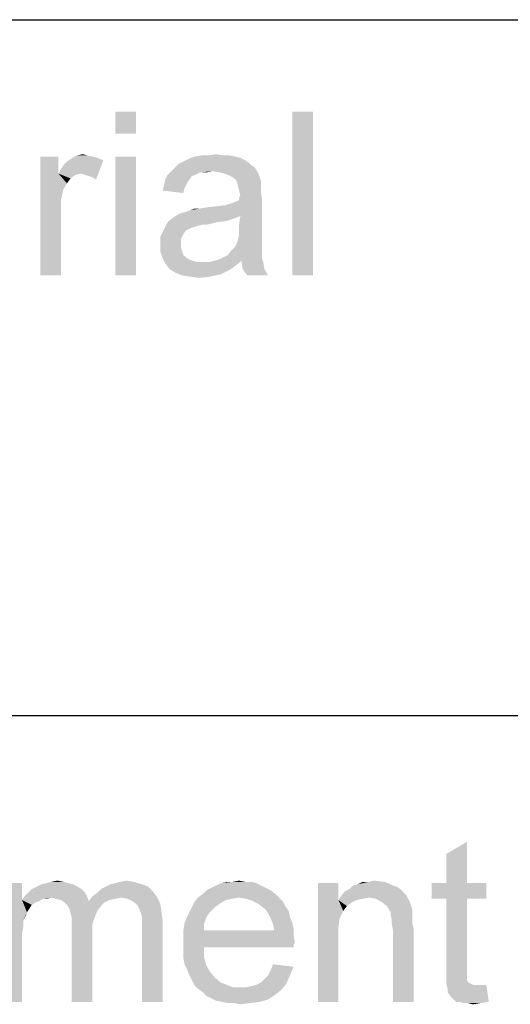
# Paper-space layout '61767N-2-A-2_1_1' of a CAD drawing. Header units: millimetres. Extents: x 0 to 594, y 1 to 420.
# Tile 149 of 222: x 435 to 441, y 69 to 81. Entities that reach past the tile are written whole.
import ezdxf

# ---------------------------------------------------------------- set-up
doc = ezdxf.new("R2010")
doc.units = ezdxf.units.MM
doc.header["$LTSCALE"] = 32.67
doc.layers.add('61767N-2-A-2_DXF_FORMAT', color=7, linetype='CONTINUOUS')
doc.layers.add('DETAIL', color=7, linetype='CONTINUOUS')

psp = doc.layouts.new('61767N-2-A-2_1_1')

# ---------------------------------------------------------------- linework, layer by layer
at = {"layer": '61767N-2-A-2_DXF_FORMAT', "color": 2, "linetype": 'Continuous'}
for p, q in [((409, 80.662), (584, 80.662)), ((409, 72.162), (484, 72.162))]:
    psp.add_line(p, q, dxfattribs=at)
for points in [[(436.4963, 79.537), (436.2444, 79.2703), (436.2444, 79.537)], [(436.2444, 79.2703), (436.4963, 79.537), (436.4963, 79.2703)], [(438.6593, 79.537), (438.4074, 77.537), (438.4074, 79.537)], [(438.4074, 77.537), (438.6593, 79.537), (438.6593, 77.537)], [(435.5482, 78.9889), (435.5482, 78.7814), (435.3259, 77.537)], [(435.5482, 78.9889), (435.3259, 77.537), (435.3259, 78.9889)], [(435.5482, 78.7814), (435.5778, 78.8407), (436.0963, 78.9444)], [(435.8296, 78.7814), (435.5482, 78.7814), (436.0963, 78.9444)], [(435.5778, 78.8407), (435.6222, 78.9), (436.0963, 78.9444)], [(435.6222, 78.9), (435.6519, 78.9296), (436.0963, 78.9444)], [(436.0963, 78.9444), (435.6519, 78.9296), (435.6963, 78.9592)], [(435.9037, 79.0037), (435.963, 78.9889), (435.6963, 78.9592)], [(435.9037, 79.0037), (435.6963, 78.9592), (435.7704, 79.0037)], [(435.963, 78.9889), (436.0222, 78.974), (435.6963, 78.9592)], [(435.6963, 78.9592), (436.0222, 78.974), (436.0963, 78.9444)], [(435.7704, 79.0037), (435.8444, 79.0185), (435.9037, 79.0037)], [(435.8741, 78.7666), (435.8296, 78.7814), (436.0963, 78.9444)], [(435.9185, 78.7518), (435.8741, 78.7666), (436.0963, 78.9444)], [(435.963, 78.737), (435.9185, 78.7518), (436.0963, 78.9444)], [(435.963, 78.737), (436.0963, 78.9444), (436.0074, 78.7074)], [(436.4963, 78.9889), (436.2444, 77.537), (436.2444, 78.9889)], [(436.2444, 77.537), (436.4963, 78.9889), (436.4963, 77.537)], [(437.8741, 78.9148), (437.0148, 78.9), (437.0741, 78.9296)], [(437.0148, 78.9), (437.8741, 78.9148), (437.9037, 78.8851)], [(437.8296, 78.9444), (437.0741, 78.9296), (437.1333, 78.9592)], [(437.0741, 78.9296), (437.8296, 78.9444), (437.8741, 78.9148)], [(437.7111, 78.9889), (437.7704, 78.974), (437.1333, 78.9592)], [(437.7111, 78.9889), (437.1333, 78.9592), (437.2074, 78.9889)], [(437.1333, 78.9592), (437.7704, 78.974), (437.8296, 78.9444)], [(437.563, 79.0037), (437.637, 79.0037), (437.2074, 78.9889)], [(437.3852, 79.0037), (437.563, 79.0037), (437.2074, 78.9889)], [(437.3852, 79.0037), (437.2074, 78.9889), (437.2963, 79.0037)], [(437.2074, 78.9889), (437.637, 79.0037), (437.7111, 78.9889)], [(437.3852, 79.0037), (437.4741, 79.0185), (437.563, 79.0037)], [(437.4296, 78.8111), (437.2815, 78.7963), (436.8815, 78.7666)], [(437.4296, 78.8111), (436.8815, 78.7666), (436.9259, 78.8111)], [(436.8815, 78.7666), (437.2815, 78.7963), (437.2222, 78.7666)], [(437.9482, 78.8555), (436.9259, 78.8111), (436.9704, 78.8555)], [(437.4296, 78.8111), (436.9259, 78.8111), (437.9482, 78.8555)], [(437.9037, 78.8851), (436.9704, 78.8555), (437.0148, 78.9)], [(436.9704, 78.8555), (437.9037, 78.8851), (437.9482, 78.8555)], [(437.2815, 78.7963), (437.4296, 78.8111), (437.3556, 78.7963)], [(437.5185, 78.7963), (437.4296, 78.8111), (437.9482, 78.8555)], [(437.5778, 78.7814), (437.5185, 78.7963), (437.9482, 78.8555)], [(437.5778, 78.7814), (437.9482, 78.8555), (437.9926, 78.7814)], [(435.5482, 78.7814), (435.6074, 78.5889), (435.3259, 77.537)], [(435.5482, 78.7814), (435.8296, 78.7814), (435.7556, 78.7666)], [(435.5482, 78.7814), (435.7556, 78.7666), (435.6963, 78.7222)], [(435.5482, 78.7814), (435.6963, 78.7222), (435.6519, 78.6629)], [(435.5482, 78.7814), (435.6519, 78.6629), (435.6074, 78.5889)], [(437.1482, 78.7074), (437.1185, 78.6629), (436.837, 78.6333)], [(437.1482, 78.7074), (436.837, 78.6333), (436.8519, 78.7074)], [(437.2222, 78.7666), (437.1778, 78.7518), (436.8519, 78.7074)], [(437.2222, 78.7666), (436.8519, 78.7074), (436.8815, 78.7666)], [(436.8519, 78.7074), (437.1778, 78.7518), (437.1482, 78.7074)], [(437.9926, 78.7814), (437.6519, 78.7518), (437.5778, 78.7814)], [(437.6963, 78.7222), (437.6519, 78.7518), (437.9926, 78.7814)], [(437.7259, 78.6926), (437.6963, 78.7222), (437.9926, 78.7814)], [(437.7259, 78.6926), (437.9926, 78.7814), (438.0222, 78.6926)], [(438.0222, 78.6926), (437.7407, 78.6333), (437.7259, 78.6926)], [(438.0222, 78.6926), (438.0222, 78.6481), (437.7407, 78.6333)], [(435.6074, 78.5889), (435.5778, 78.4555), (435.3259, 77.537)], [(437.0889, 78.6037), (436.8222, 78.574), (436.837, 78.6333)], [(436.8222, 78.574), (437.0889, 78.6037), (437.0741, 78.5444)], [(436.837, 78.6333), (437.1185, 78.6629), (437.0889, 78.6037)], [(437.7407, 78.6333), (438.0222, 78.6481), (438.0222, 78.6037)], [(438.0222, 78.6037), (437.7556, 78.574), (437.7407, 78.6333)], [(437.7556, 78.574), (438.0222, 78.6037), (438.0222, 78.5444)], [(438.0222, 78.5444), (437.7704, 78.5148), (437.7556, 78.574)], [(435.5778, 78.4555), (435.5778, 78.2926), (435.3259, 77.537)], [(437.0296, 78.2926), (437.5926, 78.3963), (438.037, 78.4703)], [(437.7704, 78.2629), (437.0296, 78.2926), (438.037, 78.4703)], [(437.5926, 78.3963), (437.6815, 78.4259), (438.037, 78.4703)], [(437.6815, 78.4259), (437.7556, 78.4555), (438.037, 78.4703)], [(437.7556, 78.4851), (437.7704, 78.5148), (438.0222, 78.5444)], [(437.7556, 78.4851), (438.0222, 78.5444), (438.037, 78.4703)], [(438.037, 78.4703), (437.7556, 78.4555), (437.7556, 78.4851)], [(437.7556, 78.1592), (437.7704, 78.2629), (438.037, 78.4703)], [(437.7556, 78.1592), (438.037, 78.4703), (438.037, 78.1444)], [(437.0296, 78.2926), (437.1333, 78.3222), (437.5926, 78.3963)], [(437.1333, 78.3222), (437.163, 78.337), (437.5926, 78.3963)], [(437.163, 78.337), (437.2667, 78.3518), (437.5926, 78.3963)], [(437.2667, 78.3518), (437.163, 78.337), (437.2074, 78.3518)], [(437.2667, 78.3518), (437.4741, 78.3814), (437.5926, 78.3963)], [(437.2667, 78.3518), (437.3407, 78.3666), (437.4741, 78.3814)], [(435.3259, 77.537), (435.5778, 78.2926), (435.5778, 77.537)], [(437.6963, 78.2333), (436.8815, 78.1889), (436.9556, 78.2481)], [(437.6963, 78.2333), (437.6074, 78.2037), (436.8815, 78.1889)], [(436.8815, 78.1889), (437.6074, 78.2037), (437.4889, 78.1889)], [(437.7704, 78.2629), (436.9556, 78.2481), (437.0296, 78.2926)], [(436.9556, 78.2481), (437.7704, 78.2629), (437.6963, 78.2333)], [(437.1037, 78.0851), (436.7926, 78.0111), (436.837, 78.1)], [(437.1037, 78.0851), (437.0741, 78.0407), (436.7926, 78.0111)], [(437.4889, 78.1889), (437.3111, 78.1592), (436.837, 78.1)], [(437.4889, 78.1889), (436.837, 78.1), (436.8815, 78.1889)], [(437.3111, 78.1592), (437.2519, 78.1444), (436.837, 78.1)], [(437.2519, 78.1444), (437.2074, 78.1296), (436.837, 78.1)], [(437.2074, 78.1296), (437.163, 78.1148), (436.837, 78.1)], [(436.837, 78.1), (437.163, 78.1148), (437.1037, 78.0851)], [(437.3111, 78.1592), (437.4889, 78.1889), (437.3704, 78.1592)], [(438.037, 78.1444), (437.7556, 78.0851), (437.7556, 78.1592)], [(437.7556, 78.0851), (438.037, 78.1444), (438.037, 78.0555)], [(438.037, 78.0555), (437.7556, 78.0259), (437.7556, 78.0851)], [(436.7926, 78.0111), (437.0741, 78.0407), (437.0444, 77.9814)], [(437.0444, 77.9814), (436.7926, 77.9074), (436.7926, 78.0111)], [(437.0444, 77.9814), (437.0444, 77.9222), (436.7926, 77.9074)], [(437.7259, 77.9222), (437.7407, 77.9666), (438.037, 77.9814)], [(437.7259, 77.9222), (438.037, 77.9814), (438.037, 77.9222)], [(438.037, 77.9814), (437.7407, 77.9666), (437.7556, 78.0259)], [(437.7556, 78.0259), (438.037, 78.0555), (438.037, 77.9814)], [(436.7926, 77.9074), (437.0444, 77.9222), (437.0444, 77.8777)], [(437.0444, 77.8777), (436.7926, 77.8333), (436.7926, 77.9074)], [(436.7926, 77.8333), (437.0444, 77.8777), (437.0593, 77.8333)], [(437.0593, 77.8333), (436.8222, 77.7444), (436.7926, 77.8333)], [(437.0593, 77.8333), (437.0741, 77.7889), (436.8222, 77.7444)], [(438.037, 77.8037), (437.6222, 77.7889), (437.6519, 77.8333)], [(438.037, 77.8629), (437.6519, 77.8333), (437.6963, 77.8777)], [(437.6519, 77.8333), (438.037, 77.8629), (438.037, 77.8037)], [(438.037, 77.9222), (437.6963, 77.8777), (437.7259, 77.9222)], [(437.6963, 77.8777), (438.037, 77.9222), (438.037, 77.8629)], [(437.0741, 77.7889), (437.1037, 77.7592), (436.8222, 77.7444)], [(436.8222, 77.7444), (437.1037, 77.7592), (437.1482, 77.7296)], [(437.1482, 77.7296), (436.8519, 77.6851), (436.8222, 77.7444)], [(437.1482, 77.7296), (437.1926, 77.7148), (436.8519, 77.6851)], [(437.1926, 77.7148), (437.2519, 77.7), (436.8519, 77.6851)], [(437.7852, 77.7148), (437.3852, 77.7), (437.4444, 77.7148)], [(437.3852, 77.7), (437.7852, 77.7148), (437.7111, 77.6555)], [(438.037, 77.7296), (437.4444, 77.7148), (437.5037, 77.7296)], [(437.7852, 77.7148), (437.4444, 77.7148), (438.037, 77.7296)], [(437.5037, 77.7296), (437.563, 77.7592), (438.037, 77.774)], [(437.5037, 77.7296), (438.037, 77.774), (438.037, 77.7296)], [(438.037, 77.774), (437.563, 77.7592), (437.6222, 77.7889)], [(437.6222, 77.7889), (438.037, 77.8037), (438.037, 77.774)], [(437.7852, 77.7148), (438.037, 77.7296), (438.0519, 77.7)], [(438.0519, 77.7), (437.8, 77.6111), (437.7852, 77.7148)], [(437.3259, 77.7), (437.3852, 77.7), (436.8519, 77.6851)], [(437.2519, 77.7), (437.3259, 77.7), (436.8519, 77.6851)], [(437.7111, 77.6555), (436.8519, 77.6851), (437.3852, 77.7)], [(437.7111, 77.6555), (436.9111, 77.6111), (436.8519, 77.6851)], [(436.9111, 77.6111), (437.7111, 77.6555), (437.6519, 77.6111)], [(437.6519, 77.6111), (436.9852, 77.5666), (436.9111, 77.6111)], [(437.6519, 77.6111), (437.5926, 77.5814), (436.9852, 77.5666)], [(437.8, 77.6111), (438.0519, 77.7), (438.0667, 77.6111)], [(438.0667, 77.6111), (437.8593, 77.537), (437.8, 77.6111)], [(437.8593, 77.537), (438.0667, 77.6111), (438.1111, 77.537)], [(436.9852, 77.5666), (437.5926, 77.5814), (437.5333, 77.5518)], [(437.5333, 77.5518), (437.0593, 77.537), (436.9852, 77.5666)], [(437.163, 77.5222), (437.0593, 77.537), (437.5333, 77.5518)], [(437.163, 77.5222), (437.5333, 77.5518), (437.4, 77.5222)], [(437.4, 77.5222), (437.2667, 77.5074), (437.163, 77.5222)]]:
    psp.add_solid(points, dxfattribs=at)
at = {"layer": 'DETAIL', "color": 2, "linetype": 'Continuous'}
for points in [[(440.2889, 70.1139), (440.2889, 70.4694), (440.5407, 70.6176)], [(440.2889, 70.1139), (440.5407, 70.6176), (440.5407, 70.1139)], [(435.4593, 70.1287), (435.5333, 70.1435), (435.6074, 70.1287)], [(436.3037, 70.1287), (436.3778, 70.1435), (436.4667, 70.1287)], [(437.6815, 70.1287), (437.7556, 70.1435), (437.8296, 70.1287)], [(439.3407, 70.1287), (439.4, 70.1435), (439.5333, 70.1287)], [(435.1037, 70.1139), (435.1037, 69.9064), (434.8519, 68.662)], [(435.1037, 70.1139), (434.8519, 68.662), (434.8519, 70.1139)], [(435.8296, 70.0398), (435.1778, 69.9953), (435.2222, 70.0398)], [(435.1778, 69.9953), (435.8296, 70.0398), (435.8741, 69.9953)], [(435.7852, 70.0694), (435.2222, 70.0398), (435.2815, 70.0694)], [(435.2222, 70.0398), (435.7852, 70.0694), (435.8296, 70.0398)], [(435.7259, 70.099), (435.2815, 70.0694), (435.3407, 70.099)], [(435.2815, 70.0694), (435.7259, 70.099), (435.7852, 70.0694)], [(435.6667, 70.1139), (435.3407, 70.099), (435.4, 70.1139)], [(435.3407, 70.099), (435.6667, 70.1139), (435.7259, 70.099)], [(435.6074, 70.1287), (435.4, 70.1139), (435.4593, 70.1287)], [(435.4, 70.1139), (435.6074, 70.1287), (435.6667, 70.1139)], [(436.7037, 70.0101), (436.0222, 69.9953), (436.0667, 70.0398)], [(436.6444, 70.0694), (436.0667, 70.0398), (436.1259, 70.0694)], [(436.0667, 70.0398), (436.6444, 70.0694), (436.7037, 70.0101)], [(436.5704, 70.099), (436.1259, 70.0694), (436.1852, 70.099)], [(436.1259, 70.0694), (436.5704, 70.099), (436.6444, 70.0694)], [(436.1852, 70.099), (436.2444, 70.1139), (436.4667, 70.1287)], [(436.1852, 70.099), (436.4667, 70.1287), (436.5704, 70.099)], [(436.4667, 70.1287), (436.2444, 70.1139), (436.3037, 70.1287)], [(438.1407, 70.025), (437.3111, 69.9805), (437.3556, 70.025)], [(437.3111, 69.9805), (438.1407, 70.025), (438.2, 69.9805)], [(438.0815, 70.0546), (437.3556, 70.025), (437.4148, 70.0546)], [(437.3556, 70.025), (438.0815, 70.0546), (438.1407, 70.025)], [(438.0222, 70.0842), (437.4148, 70.0546), (437.4741, 70.0842)], [(437.4148, 70.0546), (438.0222, 70.0842), (438.0815, 70.0546)], [(437.963, 70.1139), (437.4741, 70.0842), (437.5482, 70.1139)], [(437.4741, 70.0842), (437.963, 70.1139), (438.0222, 70.0842)], [(437.8296, 70.1287), (437.9037, 70.1287), (437.5482, 70.1139)], [(437.6815, 70.1287), (437.8296, 70.1287), (437.5482, 70.1139)], [(437.6815, 70.1287), (437.5482, 70.1139), (437.6074, 70.1287)], [(437.5482, 70.1139), (437.9037, 70.1287), (437.963, 70.1139)], [(438.9704, 70.1139), (438.9704, 69.9064), (438.7185, 68.662)], [(438.9704, 70.1139), (438.7185, 68.662), (438.7185, 70.1139)], [(439.7259, 70.0398), (439.0444, 70.0101), (439.1037, 70.0398)], [(439.0444, 70.0101), (439.7259, 70.0398), (439.7704, 69.9953)], [(439.637, 70.0842), (439.6815, 70.0694), (439.1037, 70.0398)], [(439.637, 70.0842), (439.1037, 70.0398), (439.1482, 70.0842)], [(439.1037, 70.0398), (439.6815, 70.0694), (439.7259, 70.0398)], [(439.1482, 70.0842), (439.2074, 70.099), (439.5333, 70.1287)], [(439.1482, 70.0842), (439.5333, 70.1287), (439.637, 70.0842)], [(439.3407, 70.1287), (439.5333, 70.1287), (439.2074, 70.099)], [(439.3407, 70.1287), (439.2074, 70.099), (439.2667, 70.1287)], [(440.5407, 70.1139), (440.7778, 70.1139), (440.1111, 69.9213)], [(440.2889, 70.1139), (440.5407, 70.1139), (440.1111, 69.9213)], [(440.2889, 70.1139), (440.1111, 69.9213), (440.1111, 70.1139)], [(440.2889, 69.9213), (440.1111, 69.9213), (440.7778, 70.1139)], [(440.5407, 69.9213), (440.2889, 69.9213), (440.7778, 70.1139)], [(440.5407, 69.9213), (440.7778, 70.1139), (440.7778, 69.9213)], [(435.1037, 69.9064), (435.1185, 69.6546), (434.8519, 68.662)], [(435.4593, 69.9361), (435.1037, 69.9064), (435.1333, 69.9509)], [(435.4593, 69.9361), (435.3556, 69.9213), (435.1037, 69.9064)], [(435.1037, 69.9064), (435.3556, 69.9213), (435.3111, 69.8916)], [(435.1037, 69.9064), (435.3111, 69.8916), (435.2667, 69.8768)], [(435.1037, 69.9064), (435.2667, 69.8768), (435.2222, 69.8472)], [(435.1037, 69.9064), (435.2222, 69.8472), (435.1926, 69.8027)], [(435.1037, 69.9064), (435.1926, 69.8027), (435.163, 69.7583)], [(435.1037, 69.9064), (435.163, 69.7583), (435.1185, 69.6546)], [(435.8741, 69.9953), (435.1333, 69.9509), (435.1778, 69.9953)], [(435.4593, 69.9361), (435.1333, 69.9509), (435.8741, 69.9953)], [(435.3556, 69.9213), (435.4593, 69.9361), (435.4, 69.9213)], [(435.4593, 69.9361), (435.8741, 69.9953), (435.9037, 69.9361)], [(435.9037, 69.9361), (435.5185, 69.9213), (435.4593, 69.9361)], [(435.5778, 69.9064), (435.5185, 69.9213), (435.9037, 69.9361)], [(435.5778, 69.9064), (435.9037, 69.9361), (435.9185, 69.8916)], [(435.9185, 69.8916), (435.6222, 69.8768), (435.5778, 69.9064)], [(436.3185, 69.9361), (435.9185, 69.8916), (435.963, 69.9509)], [(436.3185, 69.9361), (436.2444, 69.9213), (435.9185, 69.8916)], [(436.2444, 69.9213), (436.1704, 69.9064), (435.9185, 69.8916)], [(435.9185, 69.8916), (436.1704, 69.9064), (436.1111, 69.8768)], [(435.963, 69.9509), (436.0222, 69.9953), (436.7037, 70.0101)], [(435.963, 69.9509), (436.7037, 70.0101), (436.7482, 69.9509)], [(435.963, 69.9509), (436.7482, 69.9509), (436.3185, 69.9361)], [(436.3926, 69.9213), (436.3185, 69.9361), (436.7482, 69.9509)], [(436.4519, 69.8916), (436.3926, 69.9213), (436.7482, 69.9509)], [(436.4519, 69.8916), (436.7482, 69.9509), (436.7926, 69.862)], [(437.7556, 69.9361), (437.6667, 69.9213), (437.2074, 69.8768)], [(437.7556, 69.9361), (437.2074, 69.8768), (437.2519, 69.9361)], [(437.6667, 69.9213), (437.5926, 69.9064), (437.2074, 69.8768)], [(437.2074, 69.8768), (437.5926, 69.9064), (437.5185, 69.862)], [(438.2, 69.9805), (437.2519, 69.9361), (437.3111, 69.9805)], [(437.7556, 69.9361), (437.2519, 69.9361), (438.2, 69.9805)], [(437.7556, 69.9361), (438.2, 69.9805), (438.2444, 69.9361)], [(438.2444, 69.9361), (437.8444, 69.9213), (437.7556, 69.9361)], [(437.9333, 69.8916), (437.8444, 69.9213), (438.2444, 69.9361)], [(437.9333, 69.8916), (438.2444, 69.9361), (438.2889, 69.8916)], [(438.9704, 69.9064), (438.9852, 69.6842), (438.7185, 68.662)], [(439.3407, 69.9361), (438.9704, 69.9064), (439, 69.9509)], [(439.3407, 69.9361), (439.2667, 69.9213), (438.9704, 69.9064)], [(438.9704, 69.9064), (439.2667, 69.9213), (439.1926, 69.9064)], [(438.9704, 69.9064), (439.1926, 69.9064), (439.1333, 69.8768)], [(438.9704, 69.9064), (439.1333, 69.8768), (439.0741, 69.8324)], [(438.9704, 69.9064), (439.0741, 69.8324), (439.0296, 69.7731)], [(438.9704, 69.9064), (439.0296, 69.7731), (438.9852, 69.6842)], [(439.7704, 69.9953), (439, 69.9509), (439.0444, 70.0101)], [(439.7704, 69.9953), (439.8, 69.9657), (439, 69.9509)], [(439.3407, 69.9361), (439, 69.9509), (439.8, 69.9657)], [(439.4296, 69.9213), (439.3407, 69.9361), (439.8, 69.9657)], [(439.5037, 69.8768), (439.4296, 69.9213), (439.8, 69.9657)], [(439.5037, 69.8768), (439.8, 69.9657), (439.8444, 69.8768)], [(440.5407, 69.9213), (440.2889, 69.0768), (440.2889, 69.9213)], [(440.2889, 69.0768), (440.5407, 69.9213), (440.5407, 69.062)], [(436.1111, 69.8768), (435.6222, 69.8768), (435.9185, 69.8916)], [(436.1111, 69.8768), (435.6519, 69.8472), (435.6222, 69.8768)], [(435.6519, 69.8472), (436.1111, 69.8768), (436.0667, 69.8324)], [(436.0667, 69.8324), (435.6815, 69.8027), (435.6519, 69.8472)], [(435.6815, 69.8027), (436.0667, 69.8324), (436.0222, 69.7731)], [(436.0222, 69.7731), (435.6963, 69.7435), (435.6815, 69.8027)], [(435.6963, 69.7435), (436.0222, 69.7731), (435.9926, 69.699)], [(436.7926, 69.862), (436.5111, 69.8472), (436.4519, 69.8916)], [(436.5407, 69.7879), (436.5111, 69.8472), (436.7926, 69.862)], [(436.5407, 69.7879), (436.7926, 69.862), (436.8074, 69.7583)], [(436.8074, 69.7583), (436.5556, 69.7435), (436.5407, 69.7879)], [(437.4593, 69.8176), (437.1482, 69.7583), (437.1778, 69.8176)], [(437.1482, 69.7583), (437.4593, 69.8176), (437.4, 69.7583)], [(437.5185, 69.862), (437.1778, 69.8176), (437.2074, 69.8768)], [(437.1778, 69.8176), (437.5185, 69.862), (437.4593, 69.8176)], [(438.2889, 69.8916), (438.0074, 69.8472), (437.9333, 69.8916)], [(438.0074, 69.8472), (438.2889, 69.8916), (438.3185, 69.8324)], [(438.3185, 69.8324), (438.0815, 69.7879), (438.0074, 69.8472)], [(438.0815, 69.7879), (438.3185, 69.8324), (438.363, 69.7731)], [(438.363, 69.7731), (438.1111, 69.7435), (438.0815, 69.7879)], [(438.1111, 69.7435), (438.363, 69.7731), (438.3778, 69.699)], [(439.8444, 69.8768), (439.563, 69.8324), (439.5037, 69.8768)], [(439.563, 69.8324), (439.8444, 69.8768), (439.8741, 69.7879)], [(439.8741, 69.7879), (439.6074, 69.7583), (439.563, 69.8324)], [(439.6074, 69.7583), (439.8741, 69.7879), (439.8741, 69.7435)], [(435.1185, 69.6546), (435.1185, 69.5805), (434.8519, 68.662)], [(435.163, 69.7583), (435.1482, 69.7139), (435.1185, 69.6546)], [(435.9926, 69.699), (435.7111, 69.6842), (435.6963, 69.7435)], [(435.7111, 69.6842), (435.9926, 69.699), (435.963, 69.6101)], [(435.963, 69.6101), (435.7111, 69.5953), (435.7111, 69.6842)], [(436.5704, 69.699), (436.5556, 69.7435), (436.8074, 69.7583)], [(436.5704, 69.699), (436.8074, 69.7583), (436.8222, 69.6546)], [(436.8222, 69.6546), (436.5704, 69.6398), (436.5704, 69.699)], [(436.5704, 69.5657), (436.5704, 69.6398), (436.8222, 69.6546)], [(436.5704, 68.662), (436.5704, 69.5657), (436.8222, 69.6546)], [(436.5704, 68.662), (436.8222, 69.6546), (436.8222, 68.662)], [(437.3556, 69.699), (437.0889, 69.625), (437.1185, 69.699)], [(437.0889, 69.625), (437.3556, 69.699), (437.3259, 69.6101)], [(437.4, 69.7583), (437.1185, 69.699), (437.1482, 69.7583)], [(437.1185, 69.699), (437.4, 69.7583), (437.3556, 69.699)], [(438.3778, 69.699), (438.1407, 69.6842), (438.1111, 69.7435)], [(438.1407, 69.6842), (438.3778, 69.699), (438.4074, 69.625)], [(438.4074, 69.625), (438.1704, 69.6101), (438.1407, 69.6842)], [(438.9852, 69.6842), (438.9704, 69.5805), (438.7185, 68.662)], [(439.8741, 69.7435), (439.6074, 69.7287), (439.6074, 69.7583)], [(439.6074, 69.7287), (439.8741, 69.7435), (439.8741, 69.6842)], [(439.8741, 69.6842), (439.6222, 69.6694), (439.6074, 69.7287)], [(439.6222, 69.6694), (439.8741, 69.6842), (439.8741, 69.625)], [(439.8741, 69.625), (439.6222, 69.6101), (439.6222, 69.6694)], [(435.1185, 69.5805), (435.1037, 69.5064), (434.8519, 68.662)], [(435.7111, 69.5953), (435.963, 69.6101), (435.963, 69.5064)], [(435.963, 69.5064), (435.7111, 68.662), (435.7111, 69.5953)], [(437.3259, 69.6101), (437.0741, 69.5361), (437.0889, 69.625)], [(437.0741, 69.5361), (437.3259, 69.6101), (437.3259, 69.5361)], [(438.1852, 69.5361), (438.4222, 69.4768), (437.0741, 69.462)], [(437.3259, 69.5361), (438.1852, 69.5361), (437.0741, 69.462)], [(437.3259, 69.5361), (437.0741, 69.462), (437.0741, 69.5361)], [(438.1704, 69.6101), (438.4074, 69.625), (438.4222, 69.5509)], [(438.4222, 69.5509), (438.1852, 69.5361), (438.1704, 69.6101)], [(438.1852, 69.5361), (438.4222, 69.5509), (438.4222, 69.4768)], [(438.9704, 69.5805), (438.9704, 69.4472), (438.7185, 68.662)], [(439.6222, 69.6101), (439.8741, 69.625), (439.8889, 69.5509)], [(439.8889, 69.5509), (439.637, 69.5361), (439.6222, 69.6101)], [(439.637, 68.662), (439.637, 69.5361), (439.8889, 69.5509)], [(439.637, 68.662), (439.8889, 69.5509), (439.8889, 68.662)], [(435.1037, 69.5064), (435.1037, 69.4027), (434.8519, 68.662)], [(435.7111, 68.662), (435.963, 69.5064), (435.963, 68.662)], [(437.0741, 69.462), (438.4222, 69.4768), (438.437, 69.3879)], [(438.437, 69.3879), (437.0741, 69.3731), (437.0741, 69.462)], [(438.7185, 68.662), (438.9704, 69.4472), (438.9704, 68.662)], [(434.8519, 68.662), (435.1037, 69.4027), (435.1037, 68.662)], [(437.0741, 69.3731), (438.437, 69.3879), (438.4222, 69.3583)], [(437.0741, 69.3731), (438.4222, 69.3583), (437.3259, 69.3287)], [(437.3259, 69.3287), (437.0741, 69.2842), (437.0741, 69.3731)], [(437.0741, 69.2842), (437.3259, 69.3287), (437.3259, 69.2101)], [(437.3259, 69.3287), (438.4222, 69.3583), (438.4222, 69.3287)], [(437.3259, 69.2101), (437.0741, 69.1953), (437.0741, 69.2842)], [(437.0889, 69.1213), (437.0741, 69.1953), (437.3259, 69.2101)], [(437.0889, 69.1213), (437.3259, 69.2101), (437.3556, 69.1064)], [(437.3556, 69.1064), (437.1185, 69.062), (437.0889, 69.1213)], [(437.1185, 69.062), (437.3556, 69.1064), (437.4, 69.0324)], [(437.4, 69.0324), (437.1482, 68.9879), (437.1185, 69.062)], [(438.1111, 68.9879), (438.1407, 69.0472), (438.4222, 69.0916)], [(438.1111, 68.9879), (438.4222, 69.0916), (438.3778, 68.9879)], [(438.4222, 69.0916), (438.1407, 69.0472), (438.1704, 69.1213)], [(440.5407, 69.062), (440.2889, 68.9731), (440.2889, 69.0768)], [(440.5407, 69.062), (440.5407, 69.0176), (440.2889, 68.9731)], [(437.1482, 68.9879), (437.4, 69.0324), (437.4593, 68.9583)], [(437.4593, 68.9583), (437.1778, 68.9287), (437.1482, 68.9879)], [(437.1778, 68.9287), (437.4593, 68.9583), (437.5333, 68.899)], [(438.0222, 68.899), (438.0667, 68.9435), (438.3778, 68.9879)], [(438.0222, 68.899), (438.3778, 68.9879), (438.3333, 68.8842)], [(438.3778, 68.9879), (438.0667, 68.9435), (438.1111, 68.9879)], [(440.2889, 68.9731), (440.5407, 69.0176), (440.5407, 68.9731)], [(440.5407, 68.9731), (440.5407, 68.9435), (440.2889, 68.8842)], [(440.5407, 68.9731), (440.2889, 68.8842), (440.2889, 68.9731)], [(440.5407, 68.9435), (440.5407, 68.9287), (440.2889, 68.8842)], [(437.5333, 68.899), (437.2074, 68.8694), (437.1778, 68.9287)], [(437.2074, 68.8694), (437.5333, 68.899), (437.6074, 68.8694)], [(437.6074, 68.8694), (437.2519, 68.825), (437.2074, 68.8694)], [(437.6074, 68.8694), (437.6815, 68.8398), (437.2519, 68.825)], [(437.7704, 68.8398), (437.8444, 68.8398), (437.2519, 68.825)], [(437.6815, 68.8398), (437.7704, 68.8398), (437.2519, 68.825)], [(438.2741, 68.8101), (437.2519, 68.825), (437.8444, 68.8398)], [(438.2741, 68.8101), (437.3111, 68.7805), (437.2519, 68.825)], [(437.3111, 68.7805), (438.2741, 68.8101), (438.2, 68.7509)], [(437.8444, 68.8398), (437.9037, 68.8546), (438.3333, 68.8842)], [(437.8444, 68.8398), (438.3333, 68.8842), (438.2741, 68.8101)], [(437.9037, 68.8546), (437.963, 68.8694), (438.3333, 68.8842)], [(438.3333, 68.8842), (437.963, 68.8694), (438.0222, 68.899)], [(440.5407, 68.9287), (440.5556, 68.899), (440.2889, 68.8842)], [(440.2889, 68.8842), (440.5556, 68.899), (440.5852, 68.8842)], [(440.5852, 68.8842), (440.3037, 68.825), (440.2889, 68.8842)], [(440.5852, 68.8842), (440.6148, 68.8694), (440.3037, 68.825)], [(440.7185, 68.8694), (440.7778, 68.8694), (440.3037, 68.825)], [(440.6741, 68.8694), (440.7185, 68.8694), (440.3037, 68.825)], [(440.6148, 68.8694), (440.6741, 68.8694), (440.3037, 68.825)], [(440.3037, 68.7805), (440.3037, 68.825), (440.7778, 68.8694)], [(440.3482, 68.7213), (440.3037, 68.7805), (440.7778, 68.8694)], [(440.4074, 68.662), (440.3482, 68.7213), (440.7778, 68.8694)], [(440.4519, 68.662), (440.4074, 68.662), (440.7778, 68.8694)], [(440.4519, 68.662), (440.7778, 68.8694), (440.8074, 68.662)], [(438.2, 68.7509), (437.3556, 68.7361), (437.3111, 68.7805)], [(437.4148, 68.7064), (437.3556, 68.7361), (438.2, 68.7509)], [(437.4148, 68.7064), (438.2, 68.7509), (438.1111, 68.6916)], [(438.1111, 68.6916), (437.4741, 68.6768), (437.4148, 68.7064)], [(437.5482, 68.662), (437.4741, 68.6768), (438.1111, 68.6916)], [(437.5482, 68.662), (438.1111, 68.6916), (438.0074, 68.662)], [(438.0074, 68.662), (437.6222, 68.6472), (437.5482, 68.662)], [(437.6963, 68.6472), (437.6222, 68.6472), (438.0074, 68.662)], [(437.6963, 68.6472), (438.0074, 68.662), (437.8889, 68.6472)], [(437.8889, 68.6472), (437.7704, 68.6324), (437.6963, 68.6472)], [(440.8074, 68.662), (440.4963, 68.6472), (440.4519, 68.662)], [(440.5556, 68.6472), (440.4963, 68.6472), (440.8074, 68.662)], [(440.5556, 68.6472), (440.8074, 68.662), (440.7037, 68.6472)], [(440.7037, 68.6472), (440.6148, 68.6324), (440.5556, 68.6472)]]:
    psp.add_solid(points, dxfattribs=at)

doc.saveas('drawing.dxf')
